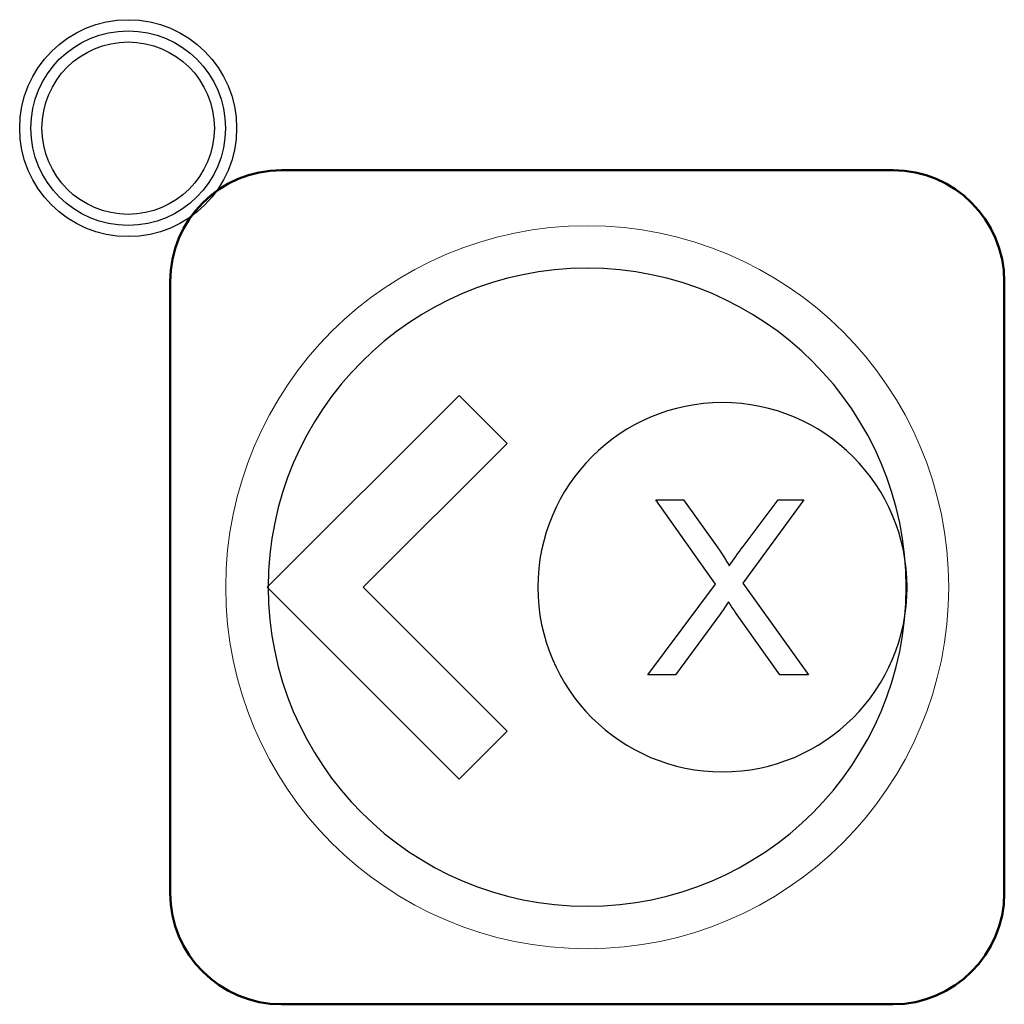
# Model space of a CAD drawing. Header units: millimetres. Extents: x 6964 to 8548, y -230 to 508.
# Tile 16 of 137: x 7218 to 7236, y -155 to -137. Entities that reach past the tile are written whole.
import ezdxf

# ---------------------------------------------------------------- set-up
doc = ezdxf.new("R2010")
doc.units = ezdxf.units.MM
doc.header["$LTSCALE"] = 3
doc.layers.add('layer 1', color=7, linetype='Continuous')

msp = doc.modelspace()

# ---------------------------------------------------------------- linework, layer by layer
at = {"layer": 'layer 1'}
for points in [[(7222.08, -138.831), (7222.08, -137.754), (7221.207, -136.881), (7220.13, -136.881), (7220.13, -136.881), (7219.053, -136.881), (7218.18, -137.754), (7218.18, -138.831), (7218.18, -138.831), (7218.18, -139.908), (7219.053, -140.781), (7220.13, -140.781), (7220.13, -140.781), (7221.207, -140.781), (7222.08, -139.908), (7222.08, -138.831)], [(7221.88, -138.831), (7221.88, -137.864), (7221.096, -137.081), (7220.13, -137.081), (7220.13, -137.081), (7219.163, -137.081), (7218.38, -137.864), (7218.38, -138.831), (7218.38, -138.831), (7218.38, -139.797), (7219.163, -140.581), (7220.13, -140.581), (7220.13, -140.581), (7221.096, -140.581), (7221.88, -139.797), (7221.88, -138.831)], [(7221.68, -138.831), (7221.68, -137.975), (7220.986, -137.281), (7220.13, -137.281), (7220.13, -137.281), (7219.274, -137.281), (7218.58, -137.975), (7218.58, -138.831), (7218.58, -138.831), (7218.58, -139.687), (7219.274, -140.381), (7220.13, -140.381), (7220.13, -140.381), (7220.986, -140.381), (7221.68, -139.687), (7221.68, -138.831)], [(7234.137, -147.086), (7234.137, -148.919), (7232.65, -150.406), (7230.817, -150.406), (7230.817, -150.406), (7228.984, -150.406), (7227.497, -148.919), (7227.497, -147.086), (7227.497, -147.086), (7227.497, -145.252), (7228.984, -143.766), (7230.817, -143.766), (7230.817, -143.766), (7232.65, -143.766), (7234.137, -145.252), (7234.137, -147.086)]]:
    msp.add_open_spline(points, degree=3, knots=[0, 0, 0, 0, 0.2, 0.2, 0.2, 0.2, 0.4, 0.4, 0.4, 0.4, 0.6, 0.6, 0.6, 0.6, 1, 1, 1, 1], dxfattribs=at)
at = {"layer": 'layer 1', "lineweight": 50}
for points in [[(7220.885, -141.586), (7220.885, -140.485), (7221.785, -139.586), (7222.885, -139.586)], [(7222.885, -139.586), (7222.885, -139.586), (7233.884, -139.586), (7233.884, -139.586)], [(7233.884, -139.586), (7234.985, -139.586), (7235.885, -140.485), (7235.885, -141.586)], [(7220.885, -152.585), (7220.885, -152.585), (7220.885, -141.586), (7220.885, -141.586)], [(7235.885, -141.586), (7235.885, -141.586), (7235.885, -152.585), (7235.885, -152.585)], [(7222.885, -154.586), (7221.785, -154.586), (7220.885, -153.686), (7220.885, -152.585)], [(7235.885, -152.585), (7235.885, -153.686), (7234.985, -154.586), (7233.884, -154.586)], [(7233.884, -154.586), (7233.884, -154.586), (7222.885, -154.586), (7222.885, -154.586)]]:
    msp.add_open_spline(points, degree=3, dxfattribs=at)
at = {"layer": 'layer 1', "lineweight": 9}
msp.add_open_spline([(7234.885, -147.086), (7234.885, -143.496), (7231.974, -140.586), (7228.385, -140.586), (7228.385, -140.586), (7224.795, -140.586), (7221.885, -143.496), (7221.885, -147.086), (7221.885, -147.086), (7221.885, -150.675), (7224.795, -153.586), (7228.385, -153.586)], degree=3, knots=[0, 0, 0, 0, 0.2, 0.2, 0.2, 0.2, 0.4, 0.4, 0.4, 0.4, 0.6, 0.6, 0.6, 0.6], dxfattribs=at)
at = {"layer": 'layer 1', "lineweight": 25}
for points, knots in [([(7234.12, -147.086), (7234.12, -143.918), (7231.552, -141.35), (7228.385, -141.35), (7228.385, -141.35), (7225.217, -141.35), (7222.649, -143.918), (7222.649, -147.086)], [0, 0, 0, 0, 0.2, 0.2, 0.2, 0.2, 0.4, 0.4, 0.4, 0.4]), ([(7222.649, -147.086), (7222.649, -150.253), (7225.217, -152.821), (7228.385, -152.821), (7228.385, -152.821), (7231.552, -152.821), (7234.12, -150.253), (7234.12, -147.086)], [0.4, 0.4, 0.4, 0.4, 0.6, 0.6, 0.6, 0.6, 1, 1, 1, 1])]:
    msp.add_open_spline(points, degree=3, knots=knots, dxfattribs=at)
at = {"layer": 'layer 1'}
for points in [[(7222.632, -147.086), (7222.632, -147.086), (7226.082, -143.637), (7226.082, -143.637)], [(7226.082, -143.637), (7226.082, -143.637), (7226.944, -144.499), (7226.944, -144.499)], [(7226.944, -144.499), (7226.944, -144.499), (7224.357, -147.086), (7224.357, -147.086)], [(7230.691, -147.029), (7230.691, -147.029), (7229.619, -145.512), (7229.619, -145.512)], [(7229.619, -145.512), (7229.619, -145.512), (7230.115, -145.512), (7230.115, -145.512)], [(7230.115, -145.512), (7230.115, -145.512), (7230.69, -146.319), (7230.69, -146.319)], [(7232.278, -145.512), (7232.278, -145.512), (7231.183, -147.011), (7231.183, -147.011)], [(7231.191, -146.351), (7231.191, -146.351), (7231.821, -145.512), (7231.821, -145.512)], [(7231.821, -145.512), (7231.821, -145.512), (7232.278, -145.512), (7232.278, -145.512)], [(7230.69, -146.319), (7230.809, -146.486), (7230.892, -146.614), (7230.94, -146.702)], [(7230.94, -146.702), (7231.011, -146.592), (7231.095, -146.475), (7231.191, -146.351)], [(7226.082, -150.535), (7226.082, -150.535), (7222.632, -147.086), (7222.632, -147.086)], [(7224.357, -147.086), (7224.357, -147.086), (7226.944, -149.672), (7226.944, -149.672)], [(7229.473, -148.664), (7229.473, -148.664), (7230.691, -147.029), (7230.691, -147.029)], [(7231.183, -147.011), (7231.183, -147.011), (7232.361, -148.664), (7232.361, -148.664)], [(7230.925, -147.349), (7230.854, -147.455), (7230.804, -147.529), (7230.774, -147.571)], [(7231.054, -147.54), (7231.008, -147.476), (7230.965, -147.413), (7230.925, -147.349)], [(7230.774, -147.571), (7230.774, -147.571), (7229.974, -148.664), (7229.974, -148.664)], [(7231.849, -148.664), (7231.849, -148.664), (7231.054, -147.54), (7231.054, -147.54)], [(7229.974, -148.664), (7229.974, -148.664), (7229.473, -148.664), (7229.473, -148.664)], [(7232.361, -148.664), (7232.361, -148.664), (7231.849, -148.664), (7231.849, -148.664)], [(7226.944, -149.672), (7226.944, -149.672), (7226.082, -150.535), (7226.082, -150.535)]]:
    msp.add_open_spline(points, degree=3, dxfattribs=at)
at = {"layer": 'layer 1', "lineweight": 9}
for points in [[(7230.691, -147.029), (7230.691, -147.029), (7229.619, -145.512), (7229.619, -145.512)], [(7229.619, -145.512), (7229.619, -145.512), (7230.115, -145.512), (7230.115, -145.512)], [(7230.115, -145.512), (7230.115, -145.512), (7230.69, -146.319), (7230.69, -146.319)], [(7232.278, -145.512), (7232.278, -145.512), (7231.183, -147.011), (7231.183, -147.011)], [(7231.191, -146.351), (7231.191, -146.351), (7231.821, -145.512), (7231.821, -145.512)], [(7231.821, -145.512), (7231.821, -145.512), (7232.278, -145.512), (7232.278, -145.512)], [(7230.69, -146.319), (7230.809, -146.486), (7230.892, -146.614), (7230.94, -146.702)], [(7230.94, -146.702), (7231.011, -146.592), (7231.095, -146.475), (7231.191, -146.351)], [(7228.385, -153.586), (7231.974, -153.586), (7234.885, -150.675), (7234.885, -147.086)], [(7229.473, -148.664), (7229.473, -148.664), (7230.691, -147.029), (7230.691, -147.029)], [(7231.183, -147.011), (7231.183, -147.011), (7232.361, -148.664), (7232.361, -148.664)], [(7230.925, -147.349), (7230.854, -147.455), (7230.804, -147.529), (7230.774, -147.571)], [(7231.054, -147.54), (7231.008, -147.476), (7230.965, -147.413), (7230.925, -147.349)], [(7230.774, -147.571), (7230.774, -147.571), (7229.974, -148.664), (7229.974, -148.664)], [(7231.849, -148.664), (7231.849, -148.664), (7231.054, -147.54), (7231.054, -147.54)], [(7229.974, -148.664), (7229.974, -148.664), (7229.473, -148.664), (7229.473, -148.664)], [(7232.361, -148.664), (7232.361, -148.664), (7231.849, -148.664), (7231.849, -148.664)]]:
    msp.add_open_spline(points, degree=3, dxfattribs=at)

doc.saveas('drawing.dxf')
